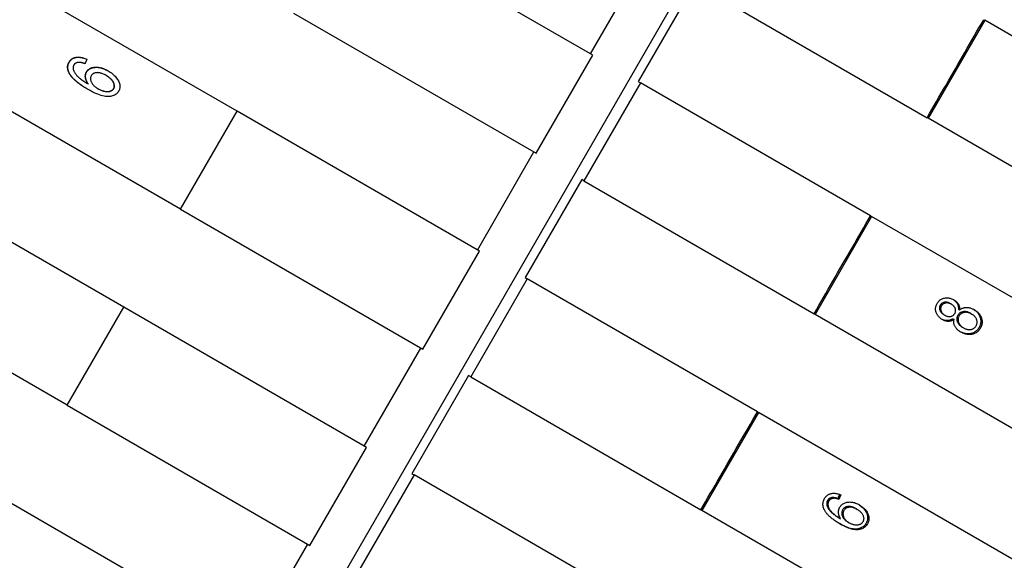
# Model space of a CAD drawing. Header units: millimetres. Extents: x 1993 to 7565, y 908 to 2792.
# Tile 7 of 24: x 2470 to 2505, y 1883 to 1902. Entities that reach past the tile are written whole.
import ezdxf

# ---------------------------------------------------------------- set-up
doc = ezdxf.new("R2010")
doc.units = ezdxf.units.MM
doc.layers.add('DETAIL', color=2, linetype='Continuous')

msp = doc.modelspace()

# ---------------------------------------------------------------- linework, layer by layer
at = {"layer": 'DETAIL'}
for p, q in [((2477.939, 1899.253), (2431.797, 1925.893)), ((2475.939, 1895.789), (2429.797, 1922.429)), ((2473.939, 1892.325), (2427.797, 1918.965)), ((2471.939, 1888.861), (2425.797, 1915.501)), ((2499.883, 1914.359), (2475.606, 1872.31)), ((2490.515, 1901.23), (2481.939, 1906.181)), ((2490.438, 1901.275), (2492.438, 1904.739)), ((2494.126, 1903.764), (2492.126, 1900.3)), ((2494.203, 1903.719), (2502.342, 1899.021)), ((2479.939, 1902.717), (2488.515, 1897.766)), ((2504.378, 1902.464), (2502.378, 1899)), ((2504.342, 1902.485), (2504.378, 1902.464)), ((2530.73, 1887.25), (2504.378, 1902.464)), ((2488.515, 1897.766), (2490.515, 1901.23)), ((2472.683, 1900.21), (2472.676, 1900.214)), ((2473.313, 1900.513), (2473.307, 1900.517)), ((2492.203, 1900.255), (2490.203, 1896.791)), ((2492.126, 1900.3), (2492.203, 1900.255)), ((2500.342, 1895.556), (2492.203, 1900.255)), ((2473.026, 1900.043), (2473.02, 1900.047)), ((2475.939, 1895.789), (2477.939, 1899.253)), ((2486.515, 1894.302), (2477.939, 1899.253)), ((2502.378, 1899), (2502.342, 1899.021)), ((2528.73, 1883.786), (2502.378, 1899)), ((2486.438, 1894.347), (2488.438, 1897.811)), ((2490.126, 1896.836), (2488.126, 1893.372)), ((2490.203, 1896.791), (2490.126, 1896.836)), ((2490.203, 1896.791), (2498.342, 1892.092)), ((2475.939, 1895.789), (2484.515, 1890.838)), ((2500.378, 1895.535), (2498.378, 1892.071)), ((2500.342, 1895.556), (2500.378, 1895.535)), ((2526.73, 1880.322), (2500.378, 1895.535)), ((2484.515, 1890.838), (2486.515, 1894.302)), ((2488.203, 1893.327), (2486.203, 1889.863)), ((2488.126, 1893.372), (2488.203, 1893.327)), ((2496.342, 1888.628), (2488.203, 1893.327)), ((2471.939, 1888.861), (2473.939, 1892.325)), ((2482.515, 1887.374), (2473.939, 1892.325)), ((2503.158, 1892.456), (2503.201, 1892.432)), ((2503.445, 1892.257), (2503.488, 1892.232)), ((2498.378, 1892.071), (2498.342, 1892.092)), ((2524.73, 1876.857), (2498.378, 1892.071)), ((2502.921, 1892.069), (2502.964, 1892.044)), ((2503.249, 1891.918), (2503.293, 1891.893)), ((2503.873, 1892.111), (2503.917, 1892.085)), ((2503.582, 1891.622), (2503.626, 1891.596)), ((2482.438, 1887.418), (2484.438, 1890.883)), ((2486.126, 1889.908), (2484.126, 1886.443)), ((2486.203, 1889.863), (2486.126, 1889.908)), ((2486.203, 1889.863), (2494.342, 1885.164)), ((2471.939, 1888.861), (2480.515, 1883.91)), ((2496.378, 1888.607), (2494.378, 1885.143)), ((2496.342, 1888.628), (2496.378, 1888.607)), ((2522.73, 1873.393), (2496.378, 1888.607)), ((2480.515, 1883.91), (2482.515, 1887.374)), ((2484.203, 1886.399), (2482.203, 1882.935)), ((2484.126, 1886.443), (2484.203, 1886.399)), ((2492.342, 1881.7), (2484.203, 1886.399)), ((2498.984, 1885.597), (2499.027, 1885.572)), ((2478.515, 1880.446), (2469.939, 1885.397)), ((2499.176, 1885.562), (2499.219, 1885.537)), ((2494.378, 1885.143), (2494.342, 1885.164)), ((2520.73, 1869.929), (2494.378, 1885.143)), ((2499.823, 1885.208), (2499.867, 1885.182)), ((2499.239, 1884.878), (2499.283, 1884.853)), ((2499.538, 1884.737), (2499.582, 1884.712)), ((2478.438, 1880.49), (2480.438, 1883.954))]:
    msp.add_line(p, q, dxfattribs=at)
at = {"layer": 'DETAIL', "flags": 128}
for points in [[(2502.342, 1899.021), (2502.425, 1899.165), (2502.509, 1899.309), (2502.592, 1899.454), (2502.675, 1899.598), (2502.759, 1899.742), (2502.842, 1899.887), (2502.925, 1900.031), (2503.009, 1900.175), (2503.092, 1900.32), (2503.175, 1900.464), (2503.259, 1900.608), (2503.342, 1900.753), (2503.425, 1900.897), (2503.509, 1901.041), (2503.592, 1901.186), (2503.675, 1901.33), (2503.759, 1901.474), (2503.842, 1901.619), (2503.925, 1901.763), (2504.009, 1901.907), (2504.092, 1902.052), (2504.175, 1902.196), (2504.259, 1902.34), (2504.342, 1902.485)], [(2472.02, 1900.57), (2472.01, 1900.589), (2472, 1900.607), (2471.991, 1900.626), (2471.983, 1900.645), (2471.976, 1900.663), (2471.97, 1900.681), (2471.964, 1900.699), (2471.959, 1900.717), (2471.956, 1900.735), (2471.953, 1900.753), (2471.951, 1900.771), (2471.949, 1900.788), (2471.949, 1900.806), (2471.949, 1900.823), (2471.951, 1900.84), (2471.953, 1900.857), (2471.956, 1900.874), (2471.959, 1900.891), (2471.964, 1900.908), (2471.97, 1900.925), (2471.976, 1900.941), (2471.983, 1900.957), (2471.991, 1900.974), (2472, 1900.99)], [(2472.028, 1900.565), (2472.018, 1900.584), (2472.008, 1900.603), (2471.999, 1900.621), (2471.991, 1900.64), (2471.984, 1900.658), (2471.978, 1900.676), (2471.973, 1900.695), (2471.968, 1900.713), (2471.964, 1900.73), (2471.961, 1900.748), (2471.959, 1900.766), (2471.958, 1900.783), (2471.957, 1900.801), (2471.958, 1900.818), (2471.959, 1900.835), (2471.961, 1900.852), (2471.964, 1900.869), (2471.968, 1900.886), (2471.973, 1900.903), (2471.978, 1900.92), (2471.985, 1900.936), (2471.992, 1900.952), (2472, 1900.969), (2472.009, 1900.985)], [(2472, 1900.99), (2472.014, 1901.013), (2472.03, 1901.034), (2472.046, 1901.054), (2472.064, 1901.072), (2472.083, 1901.088), (2472.103, 1901.103), (2472.125, 1901.116), (2472.147, 1901.128), (2472.171, 1901.138), (2472.196, 1901.146), (2472.222, 1901.153), (2472.249, 1901.158), (2472.278, 1901.162), (2472.306, 1901.163), (2472.336, 1901.163), (2472.366, 1901.162), (2472.397, 1901.158), (2472.428, 1901.153), (2472.46, 1901.146), (2472.492, 1901.138), (2472.525, 1901.127), (2472.559, 1901.115), (2472.594, 1901.102), (2472.629, 1901.086)], [(2472.009, 1900.985), (2472.023, 1901.008), (2472.038, 1901.029), (2472.054, 1901.048), (2472.072, 1901.066), (2472.091, 1901.083), (2472.111, 1901.097), (2472.132, 1901.111), (2472.154, 1901.122), (2472.178, 1901.132), (2472.202, 1901.141), (2472.228, 1901.148), (2472.255, 1901.153), (2472.282, 1901.156), (2472.311, 1901.158), (2472.34, 1901.159), (2472.37, 1901.157), (2472.4, 1901.154), (2472.431, 1901.149), (2472.462, 1901.143), (2472.494, 1901.135), (2472.527, 1901.125), (2472.56, 1901.113), (2472.594, 1901.1), (2472.628, 1901.085)], [(2472.345, 1900.977), (2472.334, 1900.976), (2472.324, 1900.975), (2472.315, 1900.974), (2472.305, 1900.972), (2472.296, 1900.97), (2472.287, 1900.968), (2472.278, 1900.966), (2472.269, 1900.963), (2472.261, 1900.96), (2472.253, 1900.956), (2472.245, 1900.953), (2472.238, 1900.949), (2472.23, 1900.945), (2472.224, 1900.94), (2472.217, 1900.935), (2472.21, 1900.93), (2472.204, 1900.925), (2472.198, 1900.92), (2472.193, 1900.914), (2472.187, 1900.908), (2472.182, 1900.901), (2472.177, 1900.895), (2472.172, 1900.888), (2472.168, 1900.88)], [(2472.56, 1900.929), (2472.549, 1900.933), (2472.538, 1900.937), (2472.527, 1900.941), (2472.516, 1900.944), (2472.506, 1900.948), (2472.496, 1900.951), (2472.486, 1900.954), (2472.476, 1900.957), (2472.466, 1900.96), (2472.457, 1900.962), (2472.447, 1900.965), (2472.438, 1900.967), (2472.429, 1900.969), (2472.421, 1900.971), (2472.412, 1900.972), (2472.404, 1900.973), (2472.396, 1900.975), (2472.388, 1900.976), (2472.38, 1900.976), (2472.373, 1900.977), (2472.366, 1900.977), (2472.358, 1900.977), (2472.352, 1900.977), (2472.345, 1900.977)], [(2472.629, 1901.086), (2472.626, 1901.08), (2472.623, 1901.073), (2472.62, 1901.067), (2472.617, 1901.06), (2472.614, 1901.053), (2472.612, 1901.047), (2472.609, 1901.04), (2472.606, 1901.034), (2472.603, 1901.027), (2472.6, 1901.021), (2472.597, 1901.014), (2472.594, 1901.007), (2472.592, 1901.001), (2472.589, 1900.994), (2472.586, 1900.988), (2472.583, 1900.981), (2472.58, 1900.975), (2472.577, 1900.968), (2472.575, 1900.961), (2472.572, 1900.955), (2472.569, 1900.948), (2472.566, 1900.942), (2472.563, 1900.935), (2472.56, 1900.929)], [(2472.672, 1900.019), (2472.631, 1900.043), (2472.591, 1900.067), (2472.552, 1900.091), (2472.515, 1900.115), (2472.479, 1900.138), (2472.444, 1900.162), (2472.41, 1900.185), (2472.377, 1900.209), (2472.346, 1900.232), (2472.316, 1900.255), (2472.287, 1900.278), (2472.259, 1900.301), (2472.232, 1900.324), (2472.207, 1900.347), (2472.183, 1900.37), (2472.16, 1900.392), (2472.138, 1900.415), (2472.118, 1900.437), (2472.099, 1900.459), (2472.08, 1900.482), (2472.064, 1900.504), (2472.048, 1900.526), (2472.033, 1900.548), (2472.02, 1900.57)], [(2472.672, 1900.019), (2472.631, 1900.043), (2472.592, 1900.067), (2472.554, 1900.09), (2472.517, 1900.114), (2472.481, 1900.137), (2472.447, 1900.161), (2472.413, 1900.184), (2472.381, 1900.207), (2472.35, 1900.23), (2472.32, 1900.253), (2472.292, 1900.276), (2472.264, 1900.299), (2472.238, 1900.321), (2472.213, 1900.344), (2472.189, 1900.366), (2472.167, 1900.389), (2472.145, 1900.411), (2472.125, 1900.433), (2472.106, 1900.456), (2472.088, 1900.478), (2472.071, 1900.5), (2472.056, 1900.521), (2472.042, 1900.543), (2472.028, 1900.565)], [(2472.168, 1900.88), (2472.165, 1900.874), (2472.162, 1900.868), (2472.159, 1900.862), (2472.156, 1900.856), (2472.154, 1900.85), (2472.152, 1900.844), (2472.15, 1900.837), (2472.148, 1900.831), (2472.146, 1900.825), (2472.145, 1900.818), (2472.144, 1900.812), (2472.143, 1900.805), (2472.143, 1900.798), (2472.142, 1900.792), (2472.142, 1900.785), (2472.142, 1900.778), (2472.143, 1900.771), (2472.143, 1900.764), (2472.144, 1900.757), (2472.145, 1900.75), (2472.146, 1900.743), (2472.148, 1900.736), (2472.149, 1900.728), (2472.151, 1900.721)], [(2472.151, 1900.721), (2472.157, 1900.702), (2472.164, 1900.684), (2472.173, 1900.665), (2472.182, 1900.645), (2472.193, 1900.626), (2472.205, 1900.607), (2472.218, 1900.587), (2472.232, 1900.567), (2472.247, 1900.548), (2472.264, 1900.528), (2472.281, 1900.507), (2472.3, 1900.487), (2472.321, 1900.467), (2472.343, 1900.446), (2472.368, 1900.424), (2472.394, 1900.403), (2472.422, 1900.38), (2472.453, 1900.358), (2472.485, 1900.335), (2472.519, 1900.312), (2472.555, 1900.288), (2472.594, 1900.264), (2472.634, 1900.239), (2472.676, 1900.214)], [(2472.676, 1900.214), (2472.662, 1900.234), (2472.649, 1900.254), (2472.637, 1900.274), (2472.627, 1900.294), (2472.617, 1900.314), (2472.608, 1900.333), (2472.601, 1900.352), (2472.594, 1900.371), (2472.589, 1900.39), (2472.584, 1900.409), (2472.581, 1900.428), (2472.578, 1900.446), (2472.577, 1900.465), (2472.576, 1900.483), (2472.576, 1900.5), (2472.577, 1900.517), (2472.579, 1900.534), (2472.582, 1900.55), (2472.585, 1900.566), (2472.59, 1900.582), (2472.595, 1900.598), (2472.601, 1900.613), (2472.608, 1900.627), (2472.615, 1900.641)], [(2472.683, 1900.21), (2472.669, 1900.23), (2472.656, 1900.25), (2472.645, 1900.27), (2472.634, 1900.29), (2472.624, 1900.309), (2472.616, 1900.329), (2472.608, 1900.348), (2472.602, 1900.367), (2472.596, 1900.386), (2472.592, 1900.405), (2472.588, 1900.424), (2472.586, 1900.442), (2472.584, 1900.46), (2472.583, 1900.478), (2472.584, 1900.496), (2472.585, 1900.513), (2472.587, 1900.53), (2472.589, 1900.546), (2472.593, 1900.562), (2472.597, 1900.578), (2472.602, 1900.593), (2472.608, 1900.608), (2472.615, 1900.623), (2472.623, 1900.637)], [(2472.615, 1900.641), (2472.631, 1900.665), (2472.648, 1900.687), (2472.667, 1900.708), (2472.687, 1900.726), (2472.71, 1900.742), (2472.734, 1900.757), (2472.76, 1900.77), (2472.788, 1900.781), (2472.818, 1900.79), (2472.85, 1900.797), (2472.883, 1900.802), (2472.918, 1900.806), (2472.954, 1900.807), (2472.991, 1900.806), (2473.028, 1900.803), (2473.066, 1900.798), (2473.104, 1900.791), (2473.142, 1900.781), (2473.181, 1900.769), (2473.221, 1900.755), (2473.26, 1900.739), (2473.3, 1900.721), (2473.341, 1900.7), (2473.382, 1900.678)], [(2472.623, 1900.637), (2472.638, 1900.661), (2472.655, 1900.683), (2472.674, 1900.703), (2472.695, 1900.721), (2472.717, 1900.738), (2472.741, 1900.753), (2472.767, 1900.765), (2472.795, 1900.776), (2472.824, 1900.785), (2472.856, 1900.792), (2472.889, 1900.798), (2472.924, 1900.801), (2472.96, 1900.803), (2472.996, 1900.802), (2473.033, 1900.799), (2473.071, 1900.794), (2473.109, 1900.787), (2473.147, 1900.778), (2473.186, 1900.766), (2473.225, 1900.752), (2473.264, 1900.737), (2473.304, 1900.718), (2473.344, 1900.698), (2473.385, 1900.676)], [(2473.307, 1900.517), (2473.277, 1900.533), (2473.248, 1900.548), (2473.22, 1900.562), (2473.192, 1900.574), (2473.164, 1900.584), (2473.137, 1900.593), (2473.111, 1900.6), (2473.085, 1900.606), (2473.059, 1900.61), (2473.034, 1900.612), (2473.01, 1900.614), (2472.986, 1900.613), (2472.963, 1900.611), (2472.941, 1900.608), (2472.92, 1900.604), (2472.901, 1900.598), (2472.882, 1900.591), (2472.865, 1900.583), (2472.849, 1900.573), (2472.834, 1900.562), (2472.82, 1900.549), (2472.807, 1900.536), (2472.796, 1900.521), (2472.786, 1900.505)], [(2473.382, 1900.678), (2473.422, 1900.654), (2473.46, 1900.629), (2473.496, 1900.602), (2473.531, 1900.575), (2473.565, 1900.546), (2473.596, 1900.517), (2473.626, 1900.486), (2473.655, 1900.454), (2473.681, 1900.421), (2473.705, 1900.389), (2473.726, 1900.357), (2473.745, 1900.324), (2473.76, 1900.292), (2473.773, 1900.26), (2473.783, 1900.227), (2473.791, 1900.195), (2473.796, 1900.163), (2473.798, 1900.132), (2473.797, 1900.101), (2473.794, 1900.071), (2473.788, 1900.042), (2473.779, 1900.013), (2473.767, 1899.984), (2473.753, 1899.957)], [(2472.786, 1900.505), (2472.777, 1900.487), (2472.769, 1900.47), (2472.764, 1900.452), (2472.76, 1900.434), (2472.758, 1900.415), (2472.757, 1900.396), (2472.758, 1900.376), (2472.761, 1900.357), (2472.766, 1900.336), (2472.772, 1900.316), (2472.78, 1900.295), (2472.79, 1900.273), (2472.801, 1900.252), (2472.814, 1900.231), (2472.828, 1900.211), (2472.843, 1900.191), (2472.86, 1900.171), (2472.879, 1900.152), (2472.899, 1900.133), (2472.92, 1900.115), (2472.943, 1900.097), (2472.967, 1900.08), (2472.993, 1900.063), (2473.02, 1900.047)], [(2473.577, 1900.054), (2473.585, 1900.071), (2473.592, 1900.087), (2473.597, 1900.104), (2473.6, 1900.122), (2473.601, 1900.14), (2473.601, 1900.158), (2473.599, 1900.177), (2473.595, 1900.197), (2473.589, 1900.217), (2473.582, 1900.237), (2473.573, 1900.258), (2473.562, 1900.28), (2473.55, 1900.301), (2473.536, 1900.322), (2473.52, 1900.343), (2473.503, 1900.364), (2473.484, 1900.384), (2473.464, 1900.404), (2473.441, 1900.424), (2473.418, 1900.443), (2473.392, 1900.462), (2473.365, 1900.481), (2473.337, 1900.499), (2473.307, 1900.517)], [(2473.583, 1900.051), (2473.591, 1900.067), (2473.598, 1900.084), (2473.602, 1900.101), (2473.606, 1900.118), (2473.607, 1900.137), (2473.607, 1900.155), (2473.604, 1900.174), (2473.601, 1900.194), (2473.595, 1900.213), (2473.588, 1900.234), (2473.579, 1900.255), (2473.568, 1900.276), (2473.556, 1900.298), (2473.542, 1900.319), (2473.526, 1900.34), (2473.509, 1900.36), (2473.49, 1900.381), (2473.47, 1900.4), (2473.448, 1900.42), (2473.424, 1900.439), (2473.399, 1900.458), (2473.372, 1900.477), (2473.343, 1900.495), (2473.313, 1900.513)], [(2473.753, 1899.957), (2473.734, 1899.927), (2473.713, 1899.9), (2473.689, 1899.875), (2473.664, 1899.853), (2473.636, 1899.833), (2473.606, 1899.816), (2473.574, 1899.801), (2473.54, 1899.789), (2473.504, 1899.779), (2473.466, 1899.772), (2473.425, 1899.768), (2473.382, 1899.766), (2473.337, 1899.767), (2473.29, 1899.771), (2473.239, 1899.78), (2473.187, 1899.792), (2473.131, 1899.807), (2473.073, 1899.827), (2473.013, 1899.85), (2472.95, 1899.876), (2472.884, 1899.906), (2472.816, 1899.94), (2472.745, 1899.978), (2472.672, 1900.019)], [(2473.02, 1900.047), (2473.047, 1900.032), (2473.075, 1900.018), (2473.103, 1900.005), (2473.131, 1899.993), (2473.16, 1899.983), (2473.189, 1899.974), (2473.218, 1899.966), (2473.248, 1899.959), (2473.277, 1899.953), (2473.305, 1899.949), (2473.332, 1899.947), (2473.359, 1899.947), (2473.384, 1899.948), (2473.408, 1899.951), (2473.431, 1899.955), (2473.453, 1899.961), (2473.474, 1899.969), (2473.493, 1899.978), (2473.511, 1899.988), (2473.528, 1899.999), (2473.542, 1900.011), (2473.555, 1900.024), (2473.567, 1900.039), (2473.577, 1900.054)], [(2473.026, 1900.043), (2473.054, 1900.028), (2473.081, 1900.014), (2473.109, 1900.002), (2473.138, 1899.99), (2473.166, 1899.979), (2473.195, 1899.97), (2473.224, 1899.962), (2473.254, 1899.955), (2473.283, 1899.95), (2473.311, 1899.946), (2473.338, 1899.944), (2473.364, 1899.943), (2473.39, 1899.944), (2473.414, 1899.947), (2473.437, 1899.952), (2473.459, 1899.958), (2473.48, 1899.966), (2473.499, 1899.975), (2473.517, 1899.985), (2473.533, 1899.996), (2473.548, 1900.008), (2473.561, 1900.021), (2473.573, 1900.036), (2473.583, 1900.051)], [(2498.342, 1892.092), (2498.425, 1892.237), (2498.509, 1892.381), (2498.592, 1892.525), (2498.675, 1892.67), (2498.759, 1892.814), (2498.842, 1892.958), (2498.925, 1893.103), (2499.009, 1893.247), (2499.092, 1893.391), (2499.175, 1893.536), (2499.259, 1893.68), (2499.342, 1893.824), (2499.425, 1893.969), (2499.509, 1894.113), (2499.592, 1894.257), (2499.675, 1894.402), (2499.759, 1894.546), (2499.842, 1894.69), (2499.925, 1894.835), (2500.009, 1894.979), (2500.092, 1895.123), (2500.175, 1895.268), (2500.259, 1895.412), (2500.342, 1895.556)], [(2502.694, 1892.459), (2502.71, 1892.484), (2502.727, 1892.508), (2502.745, 1892.53), (2502.764, 1892.551), (2502.784, 1892.569), (2502.806, 1892.586), (2502.828, 1892.601), (2502.852, 1892.614), (2502.876, 1892.625), (2502.902, 1892.635), (2502.929, 1892.643), (2502.957, 1892.649), (2502.985, 1892.653), (2503.013, 1892.655), (2503.041, 1892.656), (2503.069, 1892.655), (2503.097, 1892.652), (2503.125, 1892.648), (2503.153, 1892.641), (2503.181, 1892.633), (2503.208, 1892.624), (2503.236, 1892.612), (2503.263, 1892.599), (2503.291, 1892.584)], [(2503.268, 1892.597), (2503.283, 1892.586), (2503.298, 1892.576), (2503.312, 1892.565), (2503.325, 1892.554), (2503.338, 1892.542), (2503.35, 1892.53), (2503.361, 1892.518), (2503.372, 1892.505), (2503.382, 1892.492), (2503.391, 1892.479), (2503.4, 1892.465), (2503.408, 1892.451), (2503.415, 1892.437), (2503.422, 1892.422), (2503.428, 1892.407), (2503.433, 1892.392), (2503.437, 1892.376), (2503.44, 1892.36), (2503.443, 1892.344), (2503.445, 1892.327), (2503.446, 1892.31), (2503.446, 1892.293), (2503.446, 1892.275), (2503.445, 1892.257)], [(2503.291, 1892.584), (2503.308, 1892.574), (2503.324, 1892.563), (2503.339, 1892.552), (2503.354, 1892.541), (2503.368, 1892.529), (2503.382, 1892.517), (2503.394, 1892.504), (2503.406, 1892.491), (2503.417, 1892.478), (2503.428, 1892.464), (2503.437, 1892.45), (2503.446, 1892.435), (2503.455, 1892.42), (2503.462, 1892.405), (2503.468, 1892.389), (2503.474, 1892.373), (2503.479, 1892.357), (2503.483, 1892.34), (2503.486, 1892.323), (2503.488, 1892.306), (2503.489, 1892.288), (2503.49, 1892.27), (2503.49, 1892.251), (2503.488, 1892.232)], [(2502.882, 1891.887), (2502.855, 1891.903), (2502.83, 1891.92), (2502.807, 1891.939), (2502.785, 1891.957), (2502.764, 1891.977), (2502.745, 1891.998), (2502.727, 1892.02), (2502.711, 1892.042), (2502.696, 1892.066), (2502.683, 1892.09), (2502.671, 1892.115), (2502.661, 1892.142), (2502.652, 1892.168), (2502.646, 1892.195), (2502.641, 1892.221), (2502.639, 1892.248), (2502.639, 1892.274), (2502.64, 1892.301), (2502.644, 1892.327), (2502.65, 1892.354), (2502.658, 1892.38), (2502.668, 1892.406), (2502.68, 1892.432), (2502.694, 1892.459)], [(2502.805, 1892.398), (2502.797, 1892.384), (2502.791, 1892.369), (2502.786, 1892.355), (2502.781, 1892.34), (2502.779, 1892.325), (2502.777, 1892.31), (2502.776, 1892.295), (2502.777, 1892.28), (2502.779, 1892.264), (2502.782, 1892.249), (2502.786, 1892.233), (2502.791, 1892.218), (2502.797, 1892.202), (2502.805, 1892.187), (2502.813, 1892.173), (2502.821, 1892.159), (2502.831, 1892.146), (2502.841, 1892.133), (2502.853, 1892.121), (2502.865, 1892.11), (2502.877, 1892.099), (2502.891, 1892.088), (2502.905, 1892.078), (2502.921, 1892.069)], [(2503.158, 1892.456), (2503.141, 1892.466), (2503.124, 1892.474), (2503.108, 1892.481), (2503.091, 1892.487), (2503.074, 1892.492), (2503.057, 1892.496), (2503.04, 1892.499), (2503.023, 1892.501), (2503.006, 1892.502), (2502.989, 1892.502), (2502.973, 1892.501), (2502.956, 1892.499), (2502.939, 1892.495), (2502.923, 1892.491), (2502.908, 1892.486), (2502.894, 1892.48), (2502.88, 1892.473), (2502.867, 1892.465), (2502.855, 1892.457), (2502.843, 1892.447), (2502.833, 1892.436), (2502.823, 1892.424), (2502.814, 1892.412), (2502.805, 1892.398)], [(2502.848, 1892.373), (2502.84, 1892.359), (2502.833, 1892.345), (2502.828, 1892.33), (2502.824, 1892.315), (2502.821, 1892.3), (2502.819, 1892.285), (2502.819, 1892.27), (2502.819, 1892.255), (2502.821, 1892.24), (2502.824, 1892.224), (2502.828, 1892.209), (2502.834, 1892.193), (2502.84, 1892.178), (2502.847, 1892.163), (2502.855, 1892.148), (2502.864, 1892.135), (2502.874, 1892.121), (2502.884, 1892.109), (2502.895, 1892.096), (2502.907, 1892.085), (2502.92, 1892.074), (2502.934, 1892.063), (2502.948, 1892.054), (2502.964, 1892.044)], [(2503.201, 1892.432), (2503.184, 1892.441), (2503.167, 1892.449), (2503.151, 1892.456), (2503.134, 1892.462), (2503.117, 1892.467), (2503.1, 1892.471), (2503.083, 1892.474), (2503.066, 1892.476), (2503.049, 1892.477), (2503.032, 1892.477), (2503.015, 1892.476), (2502.998, 1892.474), (2502.982, 1892.471), (2502.966, 1892.467), (2502.951, 1892.462), (2502.936, 1892.456), (2502.923, 1892.449), (2502.91, 1892.441), (2502.897, 1892.432), (2502.886, 1892.422), (2502.875, 1892.411), (2502.865, 1892.4), (2502.856, 1892.387), (2502.848, 1892.373)], [(2503.319, 1892.103), (2503.327, 1892.117), (2503.334, 1892.132), (2503.339, 1892.147), (2503.343, 1892.162), (2503.346, 1892.176), (2503.348, 1892.191), (2503.349, 1892.206), (2503.348, 1892.222), (2503.346, 1892.237), (2503.344, 1892.252), (2503.339, 1892.267), (2503.334, 1892.283), (2503.328, 1892.298), (2503.32, 1892.313), (2503.312, 1892.327), (2503.303, 1892.34), (2503.294, 1892.354), (2503.283, 1892.366), (2503.271, 1892.378), (2503.259, 1892.39), (2503.246, 1892.401), (2503.232, 1892.412), (2503.217, 1892.422), (2503.201, 1892.432)], [(2503.488, 1892.232), (2503.507, 1892.246), (2503.525, 1892.258), (2503.544, 1892.27), (2503.564, 1892.28), (2503.583, 1892.289), (2503.603, 1892.296), (2503.624, 1892.303), (2503.645, 1892.308), (2503.666, 1892.313), (2503.687, 1892.316), (2503.709, 1892.318), (2503.731, 1892.318), (2503.753, 1892.318), (2503.776, 1892.316), (2503.798, 1892.314), (2503.821, 1892.31), (2503.844, 1892.305), (2503.866, 1892.299), (2503.889, 1892.292), (2503.912, 1892.284), (2503.935, 1892.274), (2503.958, 1892.264), (2503.981, 1892.252), (2504.004, 1892.239)], [(2503.981, 1892.252), (2504.01, 1892.233), (2504.037, 1892.213), (2504.063, 1892.192), (2504.087, 1892.17), (2504.109, 1892.147), (2504.129, 1892.123), (2504.148, 1892.098), (2504.166, 1892.073), (2504.181, 1892.046), (2504.195, 1892.018), (2504.208, 1891.989), (2504.218, 1891.96), (2504.227, 1891.93), (2504.234, 1891.9), (2504.238, 1891.87), (2504.24, 1891.841), (2504.24, 1891.811), (2504.237, 1891.782), (2504.233, 1891.753), (2504.226, 1891.724), (2504.217, 1891.695), (2504.206, 1891.665), (2504.193, 1891.637), (2504.177, 1891.608)], [(2504.004, 1892.239), (2504.035, 1892.221), (2504.064, 1892.201), (2504.091, 1892.18), (2504.117, 1892.158), (2504.141, 1892.135), (2504.163, 1892.111), (2504.183, 1892.086), (2504.202, 1892.059), (2504.219, 1892.032), (2504.234, 1892.004), (2504.248, 1891.975), (2504.26, 1891.945), (2504.269, 1891.914), (2504.277, 1891.883), (2504.282, 1891.853), (2504.285, 1891.822), (2504.285, 1891.792), (2504.283, 1891.761), (2504.279, 1891.731), (2504.272, 1891.701), (2504.263, 1891.671), (2504.252, 1891.641), (2504.238, 1891.611), (2504.222, 1891.582)], [(2503.249, 1891.918), (2503.234, 1891.908), (2503.218, 1891.898), (2503.203, 1891.89), (2503.188, 1891.882), (2503.172, 1891.875), (2503.156, 1891.869), (2503.141, 1891.864), (2503.125, 1891.859), (2503.109, 1891.856), (2503.093, 1891.853), (2503.077, 1891.851), (2503.06, 1891.85), (2503.044, 1891.85), (2503.027, 1891.851), (2503.011, 1891.852), (2502.994, 1891.854), (2502.978, 1891.857), (2502.961, 1891.861), (2502.944, 1891.866), (2502.928, 1891.871), (2502.911, 1891.877), (2502.894, 1891.884), (2502.877, 1891.892), (2502.86, 1891.9)], [(2503.293, 1891.893), (2503.277, 1891.882), (2503.26, 1891.872), (2503.244, 1891.863), (2503.228, 1891.855), (2503.211, 1891.848), (2503.195, 1891.842), (2503.178, 1891.837), (2503.162, 1891.833), (2503.145, 1891.829), (2503.128, 1891.827), (2503.111, 1891.825), (2503.093, 1891.825), (2503.076, 1891.825), (2503.059, 1891.827), (2503.041, 1891.829), (2503.024, 1891.832), (2503.006, 1891.836), (2502.989, 1891.84), (2502.971, 1891.846), (2502.953, 1891.853), (2502.936, 1891.86), (2502.918, 1891.868), (2502.9, 1891.877), (2502.882, 1891.887)], [(2502.964, 1892.044), (2502.981, 1892.034), (2502.999, 1892.026), (2503.016, 1892.018), (2503.034, 1892.012), (2503.051, 1892.006), (2503.068, 1892.002), (2503.085, 1891.999), (2503.102, 1891.997), (2503.119, 1891.995), (2503.136, 1891.995), (2503.153, 1891.996), (2503.169, 1891.999), (2503.185, 1892.002), (2503.201, 1892.006), (2503.216, 1892.011), (2503.23, 1892.017), (2503.243, 1892.024), (2503.256, 1892.033), (2503.268, 1892.042), (2503.28, 1892.052), (2503.291, 1892.063), (2503.301, 1892.075), (2503.31, 1892.089), (2503.319, 1892.103)], [(2503.537, 1891.444), (2503.513, 1891.458), (2503.491, 1891.473), (2503.469, 1891.488), (2503.449, 1891.504), (2503.43, 1891.52), (2503.412, 1891.536), (2503.395, 1891.553), (2503.379, 1891.57), (2503.365, 1891.588), (2503.351, 1891.607), (2503.339, 1891.626), (2503.328, 1891.645), (2503.318, 1891.664), (2503.309, 1891.684), (2503.302, 1891.704), (2503.295, 1891.724), (2503.291, 1891.745), (2503.287, 1891.765), (2503.285, 1891.786), (2503.284, 1891.807), (2503.284, 1891.828), (2503.286, 1891.85), (2503.288, 1891.871), (2503.293, 1891.893)], [(2503.424, 1892.037), (2503.414, 1892.02), (2503.407, 1892.002), (2503.4, 1891.984), (2503.395, 1891.965), (2503.392, 1891.947), (2503.39, 1891.929), (2503.389, 1891.91), (2503.39, 1891.891), (2503.392, 1891.872), (2503.396, 1891.853), (2503.402, 1891.833), (2503.409, 1891.814), (2503.417, 1891.794), (2503.426, 1891.776), (2503.436, 1891.758), (2503.448, 1891.74), (2503.461, 1891.723), (2503.475, 1891.707), (2503.49, 1891.691), (2503.506, 1891.676), (2503.523, 1891.662), (2503.542, 1891.648), (2503.561, 1891.635), (2503.582, 1891.622)], [(2503.873, 1892.111), (2503.851, 1892.123), (2503.829, 1892.133), (2503.807, 1892.143), (2503.785, 1892.151), (2503.764, 1892.157), (2503.742, 1892.163), (2503.72, 1892.166), (2503.699, 1892.169), (2503.677, 1892.17), (2503.656, 1892.17), (2503.634, 1892.168), (2503.613, 1892.166), (2503.592, 1892.161), (2503.572, 1892.156), (2503.554, 1892.15), (2503.535, 1892.142), (2503.518, 1892.133), (2503.502, 1892.123), (2503.487, 1892.111), (2503.472, 1892.099), (2503.459, 1892.085), (2503.446, 1892.07), (2503.435, 1892.054), (2503.424, 1892.037)], [(2503.468, 1892.012), (2503.458, 1891.994), (2503.45, 1891.976), (2503.444, 1891.958), (2503.439, 1891.94), (2503.435, 1891.922), (2503.433, 1891.903), (2503.433, 1891.885), (2503.434, 1891.866), (2503.436, 1891.847), (2503.44, 1891.827), (2503.446, 1891.808), (2503.452, 1891.788), (2503.461, 1891.769), (2503.47, 1891.75), (2503.48, 1891.732), (2503.492, 1891.715), (2503.505, 1891.698), (2503.519, 1891.681), (2503.534, 1891.666), (2503.55, 1891.651), (2503.567, 1891.636), (2503.586, 1891.622), (2503.606, 1891.609), (2503.626, 1891.596)], [(2503.917, 1892.085), (2503.895, 1892.097), (2503.873, 1892.108), (2503.851, 1892.117), (2503.83, 1892.125), (2503.808, 1892.132), (2503.786, 1892.137), (2503.764, 1892.141), (2503.743, 1892.144), (2503.721, 1892.145), (2503.7, 1892.145), (2503.678, 1892.143), (2503.657, 1892.14), (2503.636, 1892.136), (2503.616, 1892.131), (2503.597, 1892.124), (2503.579, 1892.116), (2503.562, 1892.108), (2503.546, 1892.097), (2503.531, 1892.086), (2503.516, 1892.074), (2503.503, 1892.06), (2503.49, 1892.045), (2503.478, 1892.029), (2503.468, 1892.012)], [(2504.073, 1891.668), (2504.083, 1891.686), (2504.091, 1891.704), (2504.098, 1891.722), (2504.103, 1891.741), (2504.107, 1891.759), (2504.109, 1891.778), (2504.11, 1891.797), (2504.109, 1891.816), (2504.107, 1891.835), (2504.103, 1891.854), (2504.098, 1891.874), (2504.091, 1891.893), (2504.083, 1891.912), (2504.074, 1891.931), (2504.064, 1891.949), (2504.052, 1891.966), (2504.039, 1891.983), (2504.026, 1892), (2504.01, 1892.015), (2503.994, 1892.03), (2503.977, 1892.045), (2503.958, 1892.059), (2503.938, 1892.072), (2503.917, 1892.085)], [(2504.177, 1891.608), (2504.16, 1891.58), (2504.141, 1891.553), (2504.121, 1891.529), (2504.101, 1891.506), (2504.079, 1891.486), (2504.055, 1891.467), (2504.031, 1891.45), (2504.005, 1891.436), (2503.979, 1891.422), (2503.951, 1891.411), (2503.922, 1891.402), (2503.891, 1891.395), (2503.86, 1891.389), (2503.829, 1891.386), (2503.797, 1891.384), (2503.766, 1891.385), (2503.735, 1891.387), (2503.703, 1891.391), (2503.672, 1891.397), (2503.641, 1891.405), (2503.609, 1891.415), (2503.578, 1891.427), (2503.546, 1891.441), (2503.515, 1891.457)], [(2504.222, 1891.582), (2504.204, 1891.553), (2504.185, 1891.526), (2504.165, 1891.501), (2504.143, 1891.478), (2504.12, 1891.457), (2504.096, 1891.438), (2504.071, 1891.421), (2504.044, 1891.406), (2504.016, 1891.393), (2503.987, 1891.382), (2503.957, 1891.374), (2503.925, 1891.367), (2503.893, 1891.362), (2503.861, 1891.359), (2503.828, 1891.358), (2503.796, 1891.36), (2503.764, 1891.363), (2503.731, 1891.368), (2503.699, 1891.376), (2503.667, 1891.385), (2503.634, 1891.397), (2503.602, 1891.411), (2503.569, 1891.426), (2503.537, 1891.444)], [(2503.626, 1891.596), (2503.646, 1891.586), (2503.666, 1891.576), (2503.687, 1891.567), (2503.708, 1891.559), (2503.729, 1891.553), (2503.75, 1891.547), (2503.772, 1891.542), (2503.795, 1891.539), (2503.817, 1891.536), (2503.839, 1891.536), (2503.86, 1891.536), (2503.881, 1891.539), (2503.901, 1891.543), (2503.921, 1891.548), (2503.941, 1891.555), (2503.96, 1891.563), (2503.978, 1891.573), (2503.995, 1891.584), (2504.011, 1891.595), (2504.026, 1891.608), (2504.039, 1891.621), (2504.052, 1891.636), (2504.063, 1891.651), (2504.073, 1891.668)], [(2494.342, 1885.164), (2494.425, 1885.309), (2494.509, 1885.453), (2494.592, 1885.597), (2494.675, 1885.742), (2494.759, 1885.886), (2494.842, 1886.03), (2494.925, 1886.175), (2495.009, 1886.319), (2495.092, 1886.463), (2495.175, 1886.608), (2495.259, 1886.752), (2495.342, 1886.896), (2495.425, 1887.041), (2495.509, 1887.185), (2495.592, 1887.329), (2495.675, 1887.474), (2495.759, 1887.618), (2495.842, 1887.762), (2495.925, 1887.907), (2496.009, 1888.051), (2496.092, 1888.195), (2496.175, 1888.34), (2496.259, 1888.484), (2496.342, 1888.628)], [(2498.715, 1885.566), (2498.729, 1885.589), (2498.744, 1885.611), (2498.76, 1885.63), (2498.777, 1885.649), (2498.796, 1885.666), (2498.815, 1885.681), (2498.835, 1885.695), (2498.856, 1885.708), (2498.878, 1885.719), (2498.901, 1885.728), (2498.925, 1885.736), (2498.95, 1885.742), (2498.976, 1885.747), (2499.002, 1885.751), (2499.029, 1885.752), (2499.056, 1885.752), (2499.083, 1885.75), (2499.112, 1885.747), (2499.14, 1885.742), (2499.169, 1885.736), (2499.198, 1885.728), (2499.228, 1885.718), (2499.259, 1885.707), (2499.289, 1885.694)], [(2498.984, 1885.597), (2498.975, 1885.596), (2498.965, 1885.594), (2498.956, 1885.592), (2498.948, 1885.59), (2498.939, 1885.588), (2498.931, 1885.585), (2498.923, 1885.582), (2498.915, 1885.579), (2498.907, 1885.575), (2498.9, 1885.572), (2498.893, 1885.568), (2498.886, 1885.564), (2498.879, 1885.559), (2498.872, 1885.555), (2498.866, 1885.55), (2498.86, 1885.544), (2498.854, 1885.539), (2498.848, 1885.533), (2498.843, 1885.527), (2498.837, 1885.521), (2498.832, 1885.515), (2498.828, 1885.508), (2498.823, 1885.501), (2498.819, 1885.494)], [(2499.176, 1885.562), (2499.166, 1885.565), (2499.156, 1885.569), (2499.147, 1885.572), (2499.137, 1885.575), (2499.128, 1885.578), (2499.119, 1885.58), (2499.11, 1885.583), (2499.101, 1885.585), (2499.093, 1885.587), (2499.084, 1885.589), (2499.076, 1885.591), (2499.068, 1885.592), (2499.06, 1885.594), (2499.052, 1885.595), (2499.045, 1885.596), (2499.037, 1885.597), (2499.03, 1885.597), (2499.023, 1885.598), (2499.016, 1885.598), (2499.009, 1885.598), (2499.003, 1885.598), (2498.996, 1885.598), (2498.99, 1885.598), (2498.984, 1885.597)], [(2499.244, 1885.712), (2499.241, 1885.706), (2499.238, 1885.7), (2499.235, 1885.694), (2499.232, 1885.687), (2499.23, 1885.681), (2499.227, 1885.675), (2499.224, 1885.668), (2499.221, 1885.662), (2499.218, 1885.656), (2499.215, 1885.65), (2499.213, 1885.643), (2499.21, 1885.637), (2499.207, 1885.631), (2499.204, 1885.625), (2499.201, 1885.618), (2499.199, 1885.612), (2499.196, 1885.606), (2499.193, 1885.6), (2499.19, 1885.593), (2499.187, 1885.587), (2499.184, 1885.581), (2499.182, 1885.574), (2499.179, 1885.568), (2499.176, 1885.562)], [(2499.289, 1885.694), (2499.286, 1885.687), (2499.284, 1885.681), (2499.281, 1885.674), (2499.278, 1885.668), (2499.275, 1885.661), (2499.272, 1885.654), (2499.269, 1885.648), (2499.266, 1885.641), (2499.263, 1885.635), (2499.26, 1885.628), (2499.257, 1885.622), (2499.254, 1885.615), (2499.251, 1885.609), (2499.248, 1885.602), (2499.245, 1885.596), (2499.242, 1885.589), (2499.239, 1885.583), (2499.237, 1885.576), (2499.234, 1885.57), (2499.231, 1885.563), (2499.228, 1885.557), (2499.225, 1885.55), (2499.222, 1885.544), (2499.219, 1885.537)], [(2498.71, 1885.16), (2498.702, 1885.178), (2498.694, 1885.195), (2498.687, 1885.213), (2498.681, 1885.231), (2498.675, 1885.248), (2498.671, 1885.265), (2498.667, 1885.283), (2498.663, 1885.3), (2498.661, 1885.317), (2498.659, 1885.334), (2498.658, 1885.351), (2498.658, 1885.368), (2498.659, 1885.385), (2498.66, 1885.402), (2498.662, 1885.419), (2498.665, 1885.435), (2498.668, 1885.452), (2498.673, 1885.468), (2498.678, 1885.485), (2498.684, 1885.501), (2498.69, 1885.518), (2498.698, 1885.534), (2498.706, 1885.55), (2498.715, 1885.566)], [(2498.819, 1885.494), (2498.815, 1885.488), (2498.812, 1885.482), (2498.809, 1885.476), (2498.807, 1885.469), (2498.804, 1885.463), (2498.802, 1885.457), (2498.8, 1885.451), (2498.798, 1885.445), (2498.796, 1885.438), (2498.795, 1885.432), (2498.793, 1885.426), (2498.792, 1885.419), (2498.791, 1885.413), (2498.791, 1885.406), (2498.79, 1885.4), (2498.79, 1885.393), (2498.79, 1885.386), (2498.79, 1885.38), (2498.79, 1885.373), (2498.791, 1885.366), (2498.791, 1885.359), (2498.792, 1885.352), (2498.794, 1885.345), (2498.795, 1885.338)], [(2498.795, 1885.338), (2498.799, 1885.321), (2498.805, 1885.303), (2498.811, 1885.285), (2498.818, 1885.267), (2498.827, 1885.249), (2498.837, 1885.231), (2498.847, 1885.212), (2498.859, 1885.194), (2498.872, 1885.176), (2498.886, 1885.157), (2498.9, 1885.139), (2498.916, 1885.12), (2498.934, 1885.102), (2498.953, 1885.083), (2498.974, 1885.063), (2498.996, 1885.044), (2499.02, 1885.024), (2499.046, 1885.004), (2499.074, 1884.984), (2499.104, 1884.963), (2499.135, 1884.942), (2499.168, 1884.921), (2499.202, 1884.9), (2499.239, 1884.878)], [(2498.861, 1885.469), (2498.858, 1885.463), (2498.855, 1885.457), (2498.852, 1885.451), (2498.849, 1885.445), (2498.847, 1885.439), (2498.844, 1885.433), (2498.842, 1885.426), (2498.84, 1885.42), (2498.839, 1885.414), (2498.837, 1885.407), (2498.836, 1885.401), (2498.835, 1885.395), (2498.834, 1885.388), (2498.833, 1885.382), (2498.833, 1885.375), (2498.832, 1885.368), (2498.832, 1885.362), (2498.832, 1885.355), (2498.833, 1885.348), (2498.833, 1885.341), (2498.834, 1885.335), (2498.835, 1885.328), (2498.836, 1885.321), (2498.838, 1885.314)], [(2498.838, 1885.314), (2498.842, 1885.296), (2498.847, 1885.278), (2498.854, 1885.26), (2498.861, 1885.242), (2498.87, 1885.224), (2498.879, 1885.206), (2498.89, 1885.188), (2498.902, 1885.169), (2498.915, 1885.151), (2498.929, 1885.133), (2498.943, 1885.114), (2498.959, 1885.096), (2498.977, 1885.077), (2498.996, 1885.058), (2499.017, 1885.038), (2499.039, 1885.019), (2499.064, 1884.999), (2499.09, 1884.979), (2499.118, 1884.959), (2499.147, 1884.938), (2499.178, 1884.917), (2499.211, 1884.896), (2499.246, 1884.874), (2499.283, 1884.853)], [(2499.027, 1885.572), (2499.017, 1885.571), (2499.008, 1885.569), (2498.999, 1885.568), (2498.99, 1885.565), (2498.982, 1885.563), (2498.973, 1885.56), (2498.965, 1885.557), (2498.958, 1885.554), (2498.95, 1885.551), (2498.942, 1885.547), (2498.935, 1885.543), (2498.928, 1885.539), (2498.921, 1885.535), (2498.915, 1885.53), (2498.908, 1885.525), (2498.902, 1885.52), (2498.896, 1885.514), (2498.891, 1885.509), (2498.885, 1885.503), (2498.88, 1885.496), (2498.875, 1885.49), (2498.87, 1885.483), (2498.866, 1885.476), (2498.861, 1885.469)], [(2499.219, 1885.537), (2499.209, 1885.541), (2499.199, 1885.544), (2499.19, 1885.547), (2499.18, 1885.55), (2499.171, 1885.553), (2499.162, 1885.556), (2499.153, 1885.558), (2499.144, 1885.56), (2499.136, 1885.562), (2499.127, 1885.564), (2499.119, 1885.566), (2499.111, 1885.567), (2499.103, 1885.569), (2499.095, 1885.57), (2499.087, 1885.571), (2499.08, 1885.572), (2499.073, 1885.573), (2499.066, 1885.573), (2499.059, 1885.573), (2499.052, 1885.574), (2499.045, 1885.574), (2499.039, 1885.573), (2499.033, 1885.573), (2499.027, 1885.572)], [(2499.283, 1884.853), (2499.271, 1884.871), (2499.261, 1884.89), (2499.252, 1884.909), (2499.243, 1884.927), (2499.235, 1884.945), (2499.229, 1884.964), (2499.223, 1884.982), (2499.218, 1885), (2499.214, 1885.018), (2499.211, 1885.036), (2499.209, 1885.054), (2499.208, 1885.072), (2499.208, 1885.089), (2499.208, 1885.106), (2499.209, 1885.123), (2499.211, 1885.14), (2499.214, 1885.156), (2499.217, 1885.173), (2499.221, 1885.188), (2499.226, 1885.204), (2499.232, 1885.219), (2499.238, 1885.234), (2499.245, 1885.248), (2499.253, 1885.262)], [(2499.253, 1885.262), (2499.268, 1885.286), (2499.284, 1885.309), (2499.303, 1885.329), (2499.322, 1885.348), (2499.344, 1885.365), (2499.366, 1885.381), (2499.391, 1885.395), (2499.416, 1885.407), (2499.444, 1885.417), (2499.473, 1885.426), (2499.503, 1885.433), (2499.535, 1885.438), (2499.568, 1885.442), (2499.601, 1885.443), (2499.634, 1885.442), (2499.667, 1885.44), (2499.701, 1885.435), (2499.735, 1885.428), (2499.769, 1885.419), (2499.804, 1885.407), (2499.839, 1885.394), (2499.874, 1885.379), (2499.909, 1885.361), (2499.944, 1885.342)], [(2499.823, 1885.208), (2499.797, 1885.222), (2499.772, 1885.235), (2499.748, 1885.246), (2499.723, 1885.256), (2499.699, 1885.264), (2499.675, 1885.271), (2499.652, 1885.276), (2499.629, 1885.28), (2499.607, 1885.283), (2499.584, 1885.284), (2499.562, 1885.283), (2499.541, 1885.282), (2499.52, 1885.279), (2499.5, 1885.274), (2499.481, 1885.269), (2499.463, 1885.262), (2499.446, 1885.254), (2499.43, 1885.245), (2499.415, 1885.235), (2499.401, 1885.223), (2499.388, 1885.21), (2499.376, 1885.196), (2499.365, 1885.181), (2499.354, 1885.165)], [(2499.867, 1885.182), (2499.842, 1885.196), (2499.816, 1885.209), (2499.792, 1885.22), (2499.767, 1885.23), (2499.743, 1885.238), (2499.719, 1885.245), (2499.696, 1885.251), (2499.673, 1885.255), (2499.65, 1885.257), (2499.628, 1885.259), (2499.606, 1885.258), (2499.585, 1885.256), (2499.564, 1885.253), (2499.544, 1885.249), (2499.525, 1885.243), (2499.507, 1885.237), (2499.49, 1885.229), (2499.474, 1885.22), (2499.459, 1885.209), (2499.445, 1885.198), (2499.432, 1885.185), (2499.42, 1885.171), (2499.408, 1885.156), (2499.398, 1885.14)], [(2499.921, 1885.355), (2499.954, 1885.334), (2499.985, 1885.312), (2500.014, 1885.289), (2500.042, 1885.264), (2500.069, 1885.239), (2500.094, 1885.212), (2500.117, 1885.185), (2500.14, 1885.156), (2500.16, 1885.127), (2500.177, 1885.098), (2500.193, 1885.069), (2500.206, 1885.04), (2500.217, 1885.01), (2500.226, 1884.98), (2500.232, 1884.951), (2500.236, 1884.921), (2500.238, 1884.891), (2500.237, 1884.862), (2500.235, 1884.833), (2500.229, 1884.805), (2500.222, 1884.777), (2500.212, 1884.749), (2500.2, 1884.722), (2500.186, 1884.695)], [(2499.944, 1885.342), (2499.978, 1885.321), (2500.011, 1885.299), (2500.042, 1885.276), (2500.072, 1885.252), (2500.1, 1885.226), (2500.126, 1885.2), (2500.152, 1885.172), (2500.175, 1885.143), (2500.197, 1885.113), (2500.216, 1885.083), (2500.233, 1885.053), (2500.247, 1885.023), (2500.259, 1884.993), (2500.269, 1884.962), (2500.276, 1884.932), (2500.28, 1884.901), (2500.283, 1884.871), (2500.283, 1884.841), (2500.28, 1884.811), (2500.275, 1884.782), (2500.268, 1884.753), (2500.258, 1884.725), (2500.246, 1884.697), (2500.231, 1884.669)], [(2499.268, 1884.664), (2499.232, 1884.685), (2499.198, 1884.706), (2499.164, 1884.726), (2499.132, 1884.747), (2499.101, 1884.768), (2499.071, 1884.789), (2499.041, 1884.81), (2499.013, 1884.83), (2498.986, 1884.851), (2498.96, 1884.872), (2498.936, 1884.892), (2498.912, 1884.913), (2498.889, 1884.934), (2498.867, 1884.954), (2498.847, 1884.975), (2498.827, 1884.996), (2498.809, 1885.016), (2498.792, 1885.037), (2498.775, 1885.058), (2498.76, 1885.078), (2498.746, 1885.099), (2498.733, 1885.119), (2498.721, 1885.14), (2498.71, 1885.16)], [(2499.354, 1885.165), (2499.345, 1885.148), (2499.338, 1885.13), (2499.332, 1885.113), (2499.327, 1885.095), (2499.324, 1885.077), (2499.323, 1885.058), (2499.323, 1885.04), (2499.324, 1885.021), (2499.327, 1885.001), (2499.331, 1884.982), (2499.337, 1884.962), (2499.345, 1884.942), (2499.354, 1884.922), (2499.364, 1884.902), (2499.375, 1884.883), (2499.388, 1884.865), (2499.402, 1884.847), (2499.417, 1884.83), (2499.434, 1884.813), (2499.452, 1884.797), (2499.472, 1884.781), (2499.492, 1884.766), (2499.514, 1884.751), (2499.538, 1884.737)], [(2499.398, 1885.14), (2499.389, 1885.123), (2499.382, 1885.105), (2499.375, 1885.088), (2499.371, 1885.07), (2499.368, 1885.052), (2499.366, 1885.033), (2499.366, 1885.014), (2499.368, 1884.995), (2499.371, 1884.976), (2499.375, 1884.956), (2499.381, 1884.937), (2499.388, 1884.916), (2499.397, 1884.896), (2499.407, 1884.877), (2499.419, 1884.858), (2499.432, 1884.84), (2499.446, 1884.822), (2499.461, 1884.804), (2499.478, 1884.788), (2499.496, 1884.771), (2499.516, 1884.756), (2499.536, 1884.74), (2499.558, 1884.726), (2499.582, 1884.712)], [(2500.081, 1884.753), (2500.089, 1884.769), (2500.096, 1884.785), (2500.102, 1884.802), (2500.105, 1884.819), (2500.108, 1884.836), (2500.109, 1884.854), (2500.108, 1884.872), (2500.106, 1884.891), (2500.102, 1884.91), (2500.097, 1884.929), (2500.09, 1884.949), (2500.082, 1884.969), (2500.072, 1884.989), (2500.06, 1885.008), (2500.048, 1885.028), (2500.034, 1885.046), (2500.018, 1885.065), (2500.001, 1885.083), (2499.982, 1885.1), (2499.962, 1885.117), (2499.941, 1885.134), (2499.918, 1885.151), (2499.893, 1885.167), (2499.867, 1885.182)], [(2500.186, 1884.695), (2500.168, 1884.666), (2500.147, 1884.639), (2500.125, 1884.614), (2500.102, 1884.591), (2500.076, 1884.57), (2500.049, 1884.552), (2500.021, 1884.536), (2499.99, 1884.522), (2499.958, 1884.51), (2499.924, 1884.501), (2499.888, 1884.493), (2499.851, 1884.488), (2499.812, 1884.486), (2499.77, 1884.487), (2499.727, 1884.491), (2499.682, 1884.499), (2499.634, 1884.509), (2499.585, 1884.523), (2499.533, 1884.541), (2499.48, 1884.561), (2499.424, 1884.585), (2499.367, 1884.613), (2499.307, 1884.643), (2499.245, 1884.677)], [(2500.231, 1884.669), (2500.213, 1884.639), (2500.192, 1884.612), (2500.17, 1884.586), (2500.146, 1884.563), (2500.12, 1884.543), (2500.092, 1884.524), (2500.063, 1884.508), (2500.032, 1884.494), (2499.999, 1884.483), (2499.964, 1884.474), (2499.927, 1884.467), (2499.889, 1884.462), (2499.849, 1884.46), (2499.807, 1884.462), (2499.762, 1884.467), (2499.716, 1884.475), (2499.667, 1884.487), (2499.616, 1884.502), (2499.564, 1884.52), (2499.509, 1884.542), (2499.452, 1884.568), (2499.393, 1884.596), (2499.331, 1884.628), (2499.268, 1884.664)], [(2499.582, 1884.712), (2499.606, 1884.699), (2499.63, 1884.687), (2499.654, 1884.676), (2499.679, 1884.666), (2499.704, 1884.658), (2499.729, 1884.651), (2499.755, 1884.645), (2499.781, 1884.64), (2499.807, 1884.636), (2499.831, 1884.634), (2499.856, 1884.634), (2499.879, 1884.635), (2499.902, 1884.638), (2499.923, 1884.642), (2499.944, 1884.648), (2499.965, 1884.655), (2499.984, 1884.664), (2500.001, 1884.674), (2500.018, 1884.684), (2500.033, 1884.696), (2500.047, 1884.709), (2500.06, 1884.722), (2500.071, 1884.737), (2500.081, 1884.753)]]:
    msp.add_lwpolyline(points, dxfattribs=at)

doc.saveas('drawing.dxf')
